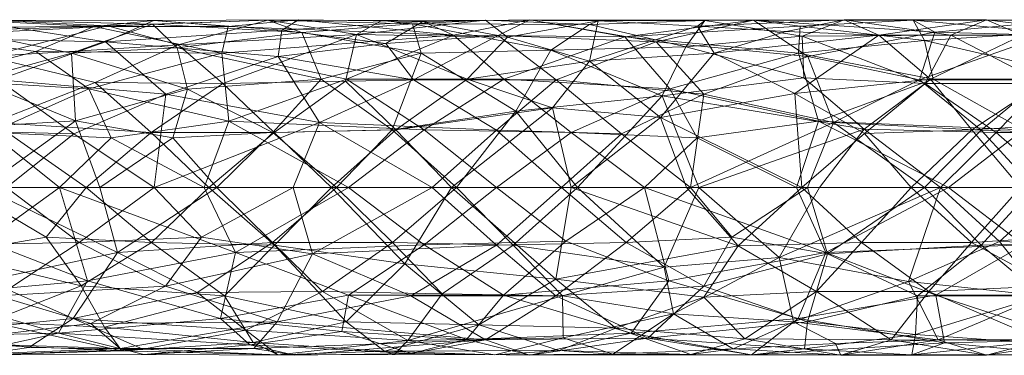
# Model space of a CAD drawing. Header units: millimetres. Extents: x -110 to 208, y -1 to 459.
# Tile 253 of 256: x 124 to 159, y 53 to 65. Entities that reach past the tile are written whole.
import ezdxf

# ---------------------------------------------------------------- set-up
doc = ezdxf.new("R2010")
doc.units = ezdxf.units.MM
doc.layers.add('A-GENM', color=13, linetype='Continuous')

# ---------------------------------------------------------------- blocks, each defined once
blk = doc.blocks.new('Model_FFAS9088-100500BF0 - Model_FFAS9088-100500BF0-430854-Preview')
at = {"layer": 'A-GENM', "lineweight": 9}
mesh = blk.add_polyface(dxfattribs=at)
corners = [(122.351, 0, 198.639), (125.667, 2.379, 196.568), (120.145, 2.045, 199.307), (122.629, 1.963, 68.704), (126.143, 3.522, 68.522), (126.939, 1.77, 67.377), (124.246, 4.867, 70.484), (130.89, 4.798, 68.45), (128.371, 1.966, 183.243), (126.044, 0, 183.855), (122.71, 2.327, 185.798), (128.411, 5.836, 190.882), (122.39, 5.991, 192.371), (121.993, 5.518, 194.778), (117.587, 2.066, 70.164), (120.398, 3.879, 70.48), (128.475, 0, 79.154), (125.608, 1.918, 79.663), (123.204, 0, 80.626), (125.526, 4.798, 194.544), (126.318, 5.762, 71.791), (119.274, 5.539, 73.152), (121.772, 5.981, 75.34), (126.812, 5.783, 188.309), (129.331, 5.096, 185.554), (122.535, 4.68, 187.818), (118.321, 0, 200.716), (121.207, 5.33, 77.869), (126.737, 5.21, 76.512), (120.041, 0, 69.053), (128.898, 3.335, 77.975), (122.897, 3.844, 79.318), (117.167, 5.992, 76.416), (122.074, 3.855, 197.218), (118.113, 5.434, 196.855), (129.663, 3.52, 194.117), (122.511, 5.718, 189.95), (126.364, 3.759, 185.157), (118.241, 3.329, 188.416), (121.62, 0, 185.825), (117.195, 0, 187.794), (117.746, 5.203, 190.871), (120.529, 2.045, 81.047), (117.934, 0, 82.099), (128.464, 5.966, 73.564), (117.558, 4.392, 80.221), (125.096, 0, 67.639), (126.531, 0, 196.776)]
mesh.append_faces([[corners[k] for k in face] for face in [(16, 17, 18), (29, 3, 46)]], dxfattribs={"vtx0": -1, "vtx1": -1})
mesh.append_faces([[corners[k] for k in face] for face in [(0, 1, 2), (3, 4, 5), (4, 6, 7), (8, 9, 10), (11, 12, 13), (3, 14, 15), (13, 19, 11), (20, 21, 22), (23, 24, 25), (6, 15, 21), (22, 27, 28), (29, 14, 3), (17, 30, 31), (22, 32, 27), (33, 13, 34), (33, 2, 1), (19, 1, 35), (33, 1, 19), (25, 36, 23), (11, 23, 12), (24, 37, 25), (37, 8, 10), (25, 10, 38), (37, 10, 25), (36, 25, 41), (31, 30, 28), (31, 28, 27), (44, 20, 22), (17, 42, 18), (42, 17, 31), (27, 45, 31), (42, 31, 45), (6, 4, 15), (5, 46, 3), (4, 3, 15), (28, 44, 22), (20, 6, 21), (19, 13, 33), (36, 12, 23), (12, 36, 41)]], dxfattribs={"vtx0": -1, "vtx1": -1, "vtx2": -1})
mesh.append_faces([[corners[k] for k in face] for face in [(2, 26, 0), (42, 43, 18), (1, 0, 47)]], dxfattribs={"vtx0": -1, "vtx2": -1})
mesh.append_faces([[corners[k] for k in face] for face in [(39, 40, 10, 9)]], dxfattribs={"vtx1": -1, "vtx2": -1})
mesh = blk.add_polyface(dxfattribs=at)
corners = [(132.908, 4.68, 75.525), (126.737, 5.21, 76.512), (128.898, 3.335, 77.975), (129.142, 1.772, 195.29), (132.719, 1.962, 193.716), (129.663, 3.52, 194.117), (130.89, 4.798, 68.45), (131.119, 5.761, 70.389), (139.166, 5.444, 67.392), (129.3, 4.988, 192.615), (134.436, 3.879, 191.831), (134.381, 2.323, 76.956), (125.526, 4.798, 194.544), (130.931, 3.713, 183.226), (129.331, 5.096, 185.554), (135.707, 5.472, 183.728), (132.531, 5.981, 187.153), (126.812, 5.783, 188.309), (128.411, 5.836, 190.882), (125.667, 2.379, 196.568), (126.531, 0, 196.776), (133.754, 5.539, 189.656), (135.314, 3.796, 181.531), (132.758, 1.965, 181.455), (128.371, 1.966, 183.243), (130.428, 0, 182.064), (126.364, 3.759, 185.157), (126.044, 0, 183.855), (134.811, 0, 180.274), (130.711, 0, 194.913), (134.992, 0, 193.163), (133.635, 5.994, 71.706), (128.475, 0, 79.154), (125.608, 1.918, 79.663), (126.318, 5.762, 71.791), (128.464, 5.966, 73.564), (133.04, 5.622, 73.765), (131.14, 2.377, 66.398), (126.143, 3.522, 68.522), (130.26, 0, 66.184), (126.939, 1.77, 67.377), (135.341, 3.879, 66.219), (124.246, 4.867, 70.484), (135.424, 0, 64.729), (125.096, 0, 67.639), (136.75, 5.154, 73.759), (133.443, 0, 77.753)]
mesh.append_faces([[corners[k] for k in face] for face in [(27, 24, 25), (30, 4, 29), (46, 11, 32)]], dxfattribs={"vtx0": -1, "vtx1": -1})
mesh.append_faces([[corners[k] for k in face] for face in [(0, 1, 2), (3, 4, 5), (6, 7, 8), (9, 5, 10), (11, 0, 2), (12, 5, 9), (13, 14, 15), (16, 17, 18), (19, 20, 3), (21, 16, 18), (16, 15, 14), (22, 13, 15), (13, 22, 23), (13, 23, 24), (23, 25, 24), (24, 26, 13), (14, 13, 26), (14, 17, 16), (18, 12, 9), (3, 29, 4), (5, 4, 10), (8, 7, 31), (11, 2, 32), (2, 33, 32), (34, 7, 6), (35, 36, 31), (6, 37, 38), (37, 39, 40), (41, 37, 6), (34, 6, 42), (19, 3, 5), (37, 40, 38), (0, 45, 36), (36, 1, 0), (7, 34, 35), (35, 1, 36), (9, 21, 18), (21, 9, 10), (31, 7, 35)]], dxfattribs={"vtx0": -1, "vtx1": -1, "vtx2": -1})
mesh.append_faces([[corners[k] for k in face] for face in [(23, 28, 25), (37, 43, 39)]], dxfattribs={"vtx0": -1, "vtx2": -1})
mesh.append_faces([[corners[k] for k in face] for face in [(20, 29, 3), (39, 44, 40)]], dxfattribs={"vtx1": -1, "vtx2": -1})
mesh = blk.add_polyface(dxfattribs=at)
corners = [(134.992, 0, 193.163), (136.982, 2.066, 191.938), (132.719, 1.962, 193.716), (135.424, 0, 64.729), (131.14, 2.377, 66.398), (138.126, 2.066, 64.441), (134.436, 3.879, 191.831), (139.655, 3.879, 179.866), (142.712, 2.846, 177.872), (137.112, 2.066, 179.749), (132.758, 1.965, 181.455), (134.811, 0, 180.274), (137.738, 3.844, 75.086), (140.707, 2.045, 75.416), (142.836, 3.844, 73.883), (140.766, 5.434, 72.223), (141.897, 6, 69.374), (138.073, 5.937, 71.141), (141.402, 2.728, 189.855), (138.015, 4.803, 189.327), (140.964, 3.879, 64.892), (135.341, 3.879, 66.219), (135.707, 5.472, 183.728), (141.094, 5.374, 181.346), (137.705, 5.847, 187.028), (142.643, 4.913, 187.311), (140.311, 5.983, 184.053), (136.613, 5.971, 185.386), (133.754, 5.539, 189.656), (132.531, 5.981, 187.153), (144.025, 5.825, 184.591), (139.093, 0, 178.55), (135.314, 3.796, 181.531), (139.272, 0, 191.413), (136.75, 5.154, 73.759), (133.635, 5.994, 71.706), (133.04, 5.622, 73.765), (138.411, 0, 76.352), (134.381, 2.323, 76.956), (143.022, 0, 75.404), (133.443, 0, 77.753), (132.908, 4.68, 75.525), (140.708, 0, 63.649), (139.166, 5.444, 67.392), (130.89, 4.798, 68.45)]
mesh.append_faces([[corners[k] for k in face] for face in [(11, 9, 31)]], dxfattribs={"vtx0": -1, "vtx1": -1})
mesh.append_faces([[corners[k] for k in face] for face in [(0, 1, 2), (3, 4, 5), (2, 1, 6), (7, 8, 9), (10, 9, 11), (12, 13, 14), (15, 16, 17), (1, 18, 19), (20, 5, 21), (7, 22, 23), (24, 19, 25), (23, 22, 26), (27, 26, 22), (28, 6, 19), (28, 19, 24), (18, 25, 19), (28, 24, 29), (30, 26, 24), (24, 26, 27), (9, 8, 31), (9, 32, 7), (10, 32, 9), (7, 32, 22), (33, 18, 1), (19, 6, 1), (14, 15, 12), (34, 12, 15), (17, 35, 36), (37, 13, 38), (12, 38, 13), (12, 41, 38), (34, 41, 12), (17, 16, 43), (44, 43, 21), (4, 21, 5), (20, 21, 43), (17, 36, 34), (27, 29, 24), (27, 22, 29), (15, 17, 34), (35, 17, 43)]], dxfattribs={"vtx0": -1, "vtx1": -1, "vtx2": -1})
mesh.append_faces([[corners[k] for k in face] for face in [(0, 33, 1), (37, 39, 13), (40, 37, 38), (42, 3, 5)]], dxfattribs={"vtx1": -1, "vtx2": -1})
mesh = blk.add_polyface(dxfattribs=at)
corners = [(143.371, 1.963, 63.317), (146.894, 3.522, 63.601), (147.873, 1.77, 62.603), (142.643, 4.913, 187.311), (147.465, 5.028, 185.17), (144.025, 5.825, 184.591), (140.964, 3.879, 64.892), (139.166, 5.444, 67.392), (145.293, 5.389, 66.07), (138.126, 2.066, 64.441), (143.374, 0, 176.825), (139.093, 0, 178.55), (142.712, 2.846, 177.872), (148.484, 4.798, 177.287), (146.566, 2.498, 176.089), (144.033, 4.514, 178.768), (139.655, 3.879, 179.866), (141.402, 2.728, 189.855), (146.624, 3.276, 187.409), (149.882, 5.988, 68.556), (141.897, 6, 69.374), (146.414, 5.21, 71.578), (145.175, 1.918, 74.529), (143.022, 0, 75.404), (147.632, 0, 74.456), (151.684, 3.916, 184.782), (144.343, 5.96, 182.162), (148.143, 5.965, 182.043), (151.367, 3.361, 174.537), (142.836, 3.844, 73.883), (148.114, 3.335, 73.372), (140.766, 5.434, 72.223), (147.887, 5.772, 179.675), (143.6, 0, 189.67), (137.705, 5.847, 187.028), (140.311, 5.983, 184.053), (141.094, 5.374, 181.346), (147.496, 0, 175.06), (151.618, 0, 173.295), (140.707, 2.045, 75.416), (151.825, 4.68, 71.809), (151.492, 4.798, 64.458), (140.708, 0, 63.649), (145.991, 0, 62.568), (151.421, 0, 62.352), (147.928, 0, 187.928), (139.272, 0, 191.413)]
mesh.append_faces([[corners[k] for k in face] for face in [(37, 14, 38), (42, 0, 43), (45, 18, 33)]], dxfattribs={"vtx0": -1, "vtx1": -1})
mesh.append_faces([[corners[k] for k in face] for face in [(0, 1, 2), (3, 4, 5), (6, 7, 8), (0, 9, 6), (13, 14, 15), (16, 15, 12), (3, 17, 18), (19, 20, 21), (4, 18, 25), (26, 5, 27), (13, 28, 14), (8, 1, 6), (29, 22, 30), (20, 31, 21), (32, 15, 26), (18, 4, 3), (17, 33, 18), (5, 34, 3), (35, 5, 26), (5, 4, 27), (35, 26, 36), (26, 27, 32), (16, 36, 15), (36, 26, 15), (14, 12, 15), (13, 15, 32), (12, 14, 10), (22, 39, 23), (30, 40, 21), (20, 19, 8), (29, 30, 21), (31, 29, 21), (39, 22, 29), (30, 22, 24), (41, 1, 8), (20, 8, 7), (42, 9, 0), (2, 43, 0), (1, 0, 6)]], dxfattribs={"vtx0": -1, "vtx1": -1, "vtx2": -1})
mesh.append_faces([[corners[k] for k in face] for face in [(22, 23, 24), (17, 46, 33)]], dxfattribs={"vtx0": -1, "vtx2": -1})
mesh.append_faces([[corners[k] for k in face] for face in [(10, 11, 12), (44, 43, 2), (37, 10, 14)]], dxfattribs={"vtx1": -1, "vtx2": -1})
mesh = blk.add_polyface(dxfattribs=at)
corners = [(147.465, 5.028, 185.17), (151.684, 3.916, 184.782), (151.623, 5.412, 182.68), (155.594, 5.977, 67.54), (149.882, 5.988, 68.556), (156.367, 5.551, 70.397), (156.562, 0, 184.229), (153.84, 2.089, 185.027), (152.245, 0, 186.078), (148.114, 3.335, 73.372), (152.741, 2.323, 73.556), (151.825, 4.68, 71.809), (153.123, 5.998, 179.349), (158.211, 6, 176.832), (154.363, 5.444, 175.864), (151.618, 0, 173.295), (153.849, 1.936, 172.621), (155.524, 0, 171.39), (156.017, 3.719, 183.058), (156.94, 5.442, 180.233), (146.624, 3.276, 187.409), (148.143, 5.965, 182.043), (147.887, 5.772, 179.675), (151.055, 5.582, 177.704), (148.484, 4.798, 177.287), (151.367, 3.361, 174.537), (157.69, 2.066, 170.801), (146.566, 2.498, 176.089), (156.208, 3.879, 172.716), (155.995, 0, 74.1), (158.016, 2.045, 73.948), (155.815, 3.844, 72.691), (151.813, 0, 74.278), (151.559, 5.773, 66.427), (151.492, 4.798, 64.458), (155.995, 5.257, 65.193), (156.3, 3.879, 63.524), (147.632, 0, 74.456), (146.414, 5.21, 71.578), (152.211, 2.377, 62.524), (146.894, 3.522, 63.601), (151.421, 0, 62.352), (147.873, 1.77, 62.603), (145.293, 5.389, 66.07), (147.928, 0, 187.928), (156.85, 0, 62.136)]
mesh.append_faces([[corners[k] for k in face] for face in [(6, 7, 8), (15, 16, 17), (32, 10, 37)]], dxfattribs={"vtx0": -1, "vtx1": -1})
mesh.append_faces([[corners[k] for k in face] for face in [(0, 1, 2), (3, 4, 5), (9, 10, 11), (12, 13, 14), (5, 4, 11), (18, 19, 2), (20, 7, 1), (21, 0, 2), (21, 2, 12), (19, 12, 2), (21, 12, 22), (22, 12, 23), (24, 14, 25), (23, 24, 22), (16, 26, 17), (15, 27, 25), (28, 25, 14), (25, 28, 16), (25, 16, 15), (29, 30, 10), (31, 10, 30), (31, 11, 10), (11, 31, 5), (3, 33, 4), (34, 35, 36), (10, 9, 37), (38, 11, 4), (34, 39, 40), (39, 41, 42), (36, 39, 34), (3, 35, 33), (33, 34, 43), (44, 7, 20), (18, 1, 7), (2, 1, 18), (39, 42, 40), (23, 14, 24), (14, 23, 12), (4, 33, 43), (34, 33, 35)]], dxfattribs={"vtx0": -1, "vtx1": -1, "vtx2": -1})
mesh.append_faces([[corners[k] for k in face] for face in [(39, 45, 41)]], dxfattribs={"vtx0": -1, "vtx2": -1})
mesh.append_faces([[corners[k] for k in face] for face in [(32, 29, 10), (44, 8, 7)]], dxfattribs={"vtx1": -1, "vtx2": -1})
mesh = blk.add_polyface(dxfattribs=at)
corners = [(152.211, 2.377, 62.524), (159.531, 2.066, 62.78), (156.85, 0, 62.136), (163.814, 0, 75.651), (161.806, 1.918, 74.738), (159.904, 0, 74.876), (164.834, 1.963, 63.79), (161.999, 3.879, 64.257), (160.272, 3.715, 181.068), (158.556, 1.968, 182.947), (162.805, 1.966, 180.88), (157.69, 2.066, 170.801), (156.208, 3.879, 172.716), (160.421, 3.879, 170.568), (158.016, 2.045, 73.948), (160.198, 3.844, 73.265), (155.815, 3.844, 72.691), (162.842, 2.377, 168.157), (160.481, 5.539, 66.288), (155.594, 5.977, 67.54), (161.009, 5.981, 69.21), (156.94, 5.442, 180.233), (162.501, 5.47, 177.435), (158.211, 6, 176.832), (159.483, 5.444, 173.378), (154.363, 5.444, 175.864), (156.3, 3.879, 63.524), (164.677, 3.335, 74.872), (160.335, 5.45, 71.155), (156.367, 5.551, 70.397), (153.123, 5.998, 179.349), (156.017, 3.719, 183.058), (162.108, 5.985, 174.375), (159.43, 0, 169.485), (155.524, 0, 171.39), (163.071, 0, 167.342), (164.357, 4.798, 169.481), (153.849, 1.936, 172.621), (155.995, 0, 74.1), (155.995, 5.257, 65.193), (162.188, 0, 63.187), (156.562, 0, 184.229), (160.812, 0, 182.156), (153.84, 2.089, 185.027), (164.029, 5.708, 171.696), (165.34, 5.941, 70.72), (164.025, 5.21, 72.547)]
mesh.append_faces([[corners[k] for k in face] for face in [(3, 4, 5), (34, 11, 33)]], dxfattribs={"vtx0": -1, "vtx1": -1})
mesh.append_faces([[corners[k] for k in face] for face in [(0, 1, 2), (6, 1, 7), (8, 9, 10), (11, 12, 13), (14, 15, 16), (13, 17, 11), (18, 19, 20), (21, 8, 22), (23, 24, 25), (7, 1, 26), (15, 4, 27), (16, 28, 29), (21, 23, 30), (24, 12, 25), (23, 21, 22), (31, 8, 21), (32, 24, 23), (23, 22, 32), (12, 24, 13), (17, 33, 11), (13, 36, 17), (36, 13, 24), (11, 37, 12), (4, 14, 5), (28, 16, 15), (28, 20, 29), (20, 19, 29), (26, 39, 7), (14, 4, 15), (40, 1, 6), (0, 26, 1), (18, 7, 39), (39, 19, 18), (10, 9, 42), (9, 8, 31), (43, 41, 9), (31, 43, 9), (32, 44, 24), (20, 28, 45), (46, 28, 15)]], dxfattribs={"vtx0": -1, "vtx1": -1, "vtx2": -1})
mesh.append_faces([[corners[k] for k in face] for face in [(17, 35, 33)]], dxfattribs={"vtx0": -1, "vtx2": -1})
mesh.append_faces([[corners[k] for k in face] for face in [(38, 5, 14), (40, 2, 1), (41, 42, 9)]], dxfattribs={"vtx1": -1, "vtx2": -1})
mesh = blk.add_polyface(dxfattribs=at)
corners = [(130.849, -4.68, 68.304), (125.063, -5.21, 70.8), (126.089, -3.335, 68.402), (124.621, -1.772, 184.75), (128.384, -1.962, 183.236), (125.863, -3.52, 185.17), (122.351, 0, 198.639), (122.495, -3.329, 197.455), (127.162, -2.327, 195.929), (125.792, -1.963, 79.594), (120.527, -2.066, 81.04), (122.889, -3.879, 79.291), (125.096, 0, 67.639), (122.441, -1.918, 68.743), (120.041, 0, 69.053), (120.003, -5.518, 190.505), (122.596, -4.798, 187.956), (127.322, -5.836, 188.318), (127.259, -5.762, 74.999), (120.496, -5.539, 77.6), (121.515, -5.981, 74.431), (126.697, -4.988, 186.473), (126.214, -4.867, 77.221), (120.341, -5.203, 196.26), (117.639, -3.844, 199.41), (119.733, -5.33, 72.56), (123.204, 0, 80.626), (120.391, -3.844, 70.453), (121.153, -2.379, 186.512), (121.62, 0, 185.825), (118.141, -3.855, 188.899), (125.587, -4.68, 194.682), (124.003, -5.718, 193.268), (128.067, -5.783, 191.254), (122.11, -5.991, 191.758), (126.531, 0, 196.776), (120.007, -1.917, 199.426), (118.321, 0, 200.716), (126.044, 0, 183.855), (128.108, -5.966, 72.348), (117.585, -2.045, 70.156), (117.532, -4.521, 80.081), (128.878, -3.522, 77.845), (117.934, 0, 82.099), (128.475, 0, 79.154)]
mesh.append_faces([[corners[k] for k in face] for face in [(12, 13, 14), (37, 36, 6), (26, 9, 44)]], dxfattribs={"vtx0": -1, "vtx1": -1})
mesh.append_faces([[corners[k] for k in face] for face in [(0, 1, 2), (3, 4, 5), (6, 7, 8), (9, 10, 11), (15, 16, 17), (18, 19, 20), (16, 5, 21), (22, 11, 19), (23, 7, 24), (20, 25, 1), (26, 10, 9), (27, 13, 2), (16, 28, 5), (28, 29, 3), (30, 28, 16), (31, 32, 33), (17, 33, 34), (31, 8, 7), (31, 7, 23), (32, 31, 23), (6, 36, 7), (7, 36, 24), (17, 16, 21), (3, 38, 4), (27, 2, 1), (27, 1, 25), (39, 18, 20), (40, 13, 27), (2, 13, 12), (11, 41, 19), (22, 42, 11), (41, 11, 10), (42, 9, 11), (28, 3, 5), (1, 39, 20), (18, 22, 19), (34, 15, 17), (16, 15, 30), (32, 34, 33), (34, 32, 23)]], dxfattribs={"vtx0": -1, "vtx1": -1, "vtx2": -1})
mesh.append_faces([[corners[k] for k in face] for face in [(35, 6, 8), (26, 43, 10), (29, 38, 3)]], dxfattribs={"vtx1": -1, "vtx2": -1})
mesh = blk.add_polyface(dxfattribs=at)
corners = [(130.983, -3.879, 183.351), (132.771, -2.066, 181.489), (135.34, -4.803, 182.653), (125.792, -1.963, 79.594), (128.878, -3.522, 77.845), (130.161, -1.77, 78.381), (126.214, -4.867, 77.221), (132.866, -4.798, 75.38), (128.384, -1.962, 183.236), (132.705, -1.966, 193.72), (130.711, 0, 194.913), (127.162, -2.327, 195.929), (126.697, -4.988, 186.473), (125.863, -3.52, 185.17), (131.387, -2.323, 66.304), (130.849, -4.68, 68.304), (126.089, -3.335, 68.402), (128.067, -5.783, 191.254), (131.752, -5.096, 191.407), (125.587, -4.68, 194.682), (132.888, -5.981, 188.029), (127.322, -5.836, 188.318), (132.015, -5.539, 185.383), (130.007, -3.759, 193.773), (136.705, -5.847, 184.529), (137.537, -5.472, 188.296), (134.487, -3.713, 191.956), (134.992, 0, 193.163), (130.428, 0, 182.064), (134.811, 0, 180.274), (126.044, 0, 183.855), (137.654, -5.937, 69.46), (133.488, -5.994, 71.175), (131.898, -5.622, 69.729), (130.26, 0, 66.184), (135.424, 0, 64.729), (135.424, -3.844, 66.168), (135.182, -5.154, 67.818), (125.096, 0, 67.639), (127.259, -5.762, 74.999), (132.041, -5.761, 73.611), (128.108, -5.966, 72.348), (134.132, -2.377, 77.002), (133.443, 0, 77.753), (128.475, 0, 79.154), (125.063, -5.21, 70.8), (126.531, 0, 196.776)]
mesh.append_faces([[corners[k] for k in face] for face in [(10, 9, 27), (29, 1, 28), (28, 8, 30), (34, 14, 38)]], dxfattribs={"vtx0": -1, "vtx1": -1})
mesh.append_faces([[corners[k] for k in face] for face in [(0, 1, 2), (3, 4, 5), (4, 6, 7), (8, 1, 0), (9, 10, 11), (12, 13, 0), (14, 15, 16), (17, 18, 19), (20, 17, 21), (22, 20, 21), (18, 23, 19), (22, 0, 2), (22, 24, 20), (20, 25, 18), (23, 9, 11), (9, 23, 26), (18, 26, 23), (23, 11, 19), (18, 17, 20), (1, 8, 28), (13, 8, 0), (31, 32, 33), (36, 15, 14), (37, 15, 36), (14, 16, 38), (39, 40, 7), (41, 33, 32), (7, 42, 4), (42, 43, 5), (39, 7, 6), (5, 44, 3), (42, 5, 4), (15, 37, 33), (33, 45, 15), (40, 39, 41), (41, 45, 33), (12, 22, 21), (22, 12, 0), (32, 40, 41)]], dxfattribs={"vtx0": -1, "vtx1": -1, "vtx2": -1})
mesh.append_faces([[corners[k] for k in face] for face in [(11, 10, 46)]], dxfattribs={"vtx0": -1, "vtx2": -1})
mesh.append_faces([[corners[k] for k in face] for face in [(34, 35, 14), (43, 44, 5)]], dxfattribs={"vtx1": -1, "vtx2": -1})
mesh = blk.add_polyface(dxfattribs=at)
corners = [(138.411, 0, 76.352), (134.132, -2.377, 77.002), (140.705, -2.066, 75.408), (132.866, -4.798, 75.38), (132.041, -5.761, 73.611), (140.307, -5.444, 72.307), (136.995, -1.965, 191.971), (141.295, -2.066, 190.209), (139.272, 0, 191.413), (135.424, -3.844, 66.168), (138.124, -2.045, 64.434), (140.958, -3.844, 64.864), (139.639, -5.434, 67.263), (141.897, -6, 69.374), (137.654, -5.937, 69.46), (140.077, -4.913, 180.919), (137.432, -2.728, 179.932), (142.829, -3.276, 178.099), (132.771, -2.066, 181.489), (135.34, -4.803, 182.653), (142.831, -3.879, 73.855), (137.646, -3.879, 75.081), (134.487, -3.713, 191.956), (131.752, -5.096, 191.407), (137.537, -5.472, 188.296), (136.705, -5.847, 184.529), (143.086, -5.374, 186.297), (140.644, -5.983, 184.884), (137.047, -5.971, 186.471), (132.015, -5.539, 185.383), (139.093, 0, 178.55), (142.946, -5.825, 181.925), (138.769, -3.796, 190.157), (143.065, -3.879, 188.363), (132.705, -1.966, 193.72), (134.992, 0, 193.163), (134.811, 0, 180.274), (143.177, -1.918, 63.336), (140.708, 0, 63.649), (135.182, -5.154, 67.818), (133.488, -5.994, 71.175), (135.424, 0, 64.729), (131.387, -2.323, 66.304), (143.022, 0, 75.404), (133.443, 0, 77.753), (131.898, -5.622, 69.729), (132.888, -5.981, 188.029)]
mesh.append_faces([[corners[k] for k in face] for face in [(0, 1, 2), (3, 4, 5), (6, 7, 8), (9, 10, 11), (12, 13, 14), (15, 16, 17), (18, 16, 19), (20, 2, 21), (22, 23, 24), (25, 19, 15), (26, 24, 27), (28, 27, 24), (29, 19, 25), (16, 15, 19), (16, 30, 17), (31, 27, 25), (31, 25, 15), (25, 27, 28), (22, 24, 32), (32, 6, 22), (6, 32, 7), (32, 24, 33), (22, 6, 34), (6, 35, 34), (18, 36, 16), (37, 10, 38), (11, 12, 9), (39, 9, 12), (5, 4, 40), (41, 10, 42), (9, 42, 10), (14, 13, 5), (3, 5, 21), (1, 21, 2), (20, 21, 5), (21, 1, 3), (14, 45, 39), (28, 46, 25), (28, 24, 46), (12, 14, 39), (40, 14, 5)]], dxfattribs={"vtx0": -1, "vtx1": -1, "vtx2": -1})
mesh.append_faces([[corners[k] for k in face] for face in [(6, 8, 35), (1, 0, 44), (16, 36, 30)]], dxfattribs={"vtx0": -1, "vtx2": -1})
mesh.append_faces([[corners[k] for k in face] for face in [(41, 38, 10), (43, 0, 2)]], dxfattribs={"vtx1": -1, "vtx2": -1})
mesh = blk.add_polyface(dxfattribs=at)
corners = [(144.972, -5.028, 179.116), (148.114, -3.916, 176.42), (149.575, -5.412, 177.922), (145.337, -1.963, 74.484), (148.112, -3.522, 73.241), (149.112, -1.77, 74.004), (140.077, -4.913, 180.919), (142.946, -5.825, 181.925), (142.831, -3.879, 73.855), (140.307, -5.444, 72.307), (146.106, -5.389, 71.283), (140.705, -2.066, 75.408), (147.928, 0, 187.928), (143.6, 0, 189.67), (146.698, -2.846, 187.654), (143.065, -3.879, 188.363), (141.295, -2.066, 190.209), (147.03, -4.514, 186.082), (149.819, -5.988, 67.79), (141.897, -6, 69.374), (145.521, -5.21, 65.693), (143.177, -1.918, 63.336), (140.708, 0, 63.649), (145.991, 0, 62.568), (142.829, -3.276, 178.099), (144.865, -5.96, 183.446), (147.645, -5.965, 180.852), (140.958, -3.844, 64.864), (146.861, -3.335, 63.474), (139.639, -5.434, 67.263), (137.537, -5.472, 188.296), (143.086, -5.374, 186.297), (149.156, -5.772, 182.694), (149.344, -2.089, 174.715), (140.644, -5.983, 184.884), (150.802, -2.498, 186.144), (139.272, 0, 191.413), (138.769, -3.796, 190.157), (151.485, -4.68, 64.306), (152.476, -2.323, 62.495), (138.124, -2.045, 64.434), (151.818, -4.798, 71.657), (143.022, 0, 75.404), (147.632, 0, 74.456), (143.374, 0, 176.825), (147.496, 0, 175.06), (139.093, 0, 178.55)]
mesh.append_faces([[corners[k] for k in face] for face in [(36, 16, 13), (42, 3, 43), (44, 24, 46)]], dxfattribs={"vtx0": -1, "vtx1": -1})
mesh.append_faces([[corners[k] for k in face] for face in [(0, 1, 2), (3, 4, 5), (6, 0, 7), (8, 9, 10), (3, 11, 8), (15, 14, 16), (15, 17, 14), (18, 19, 20), (0, 24, 1), (25, 7, 26), (10, 4, 8), (27, 21, 28), (19, 29, 20), (15, 30, 31), (32, 17, 25), (24, 0, 6), (24, 33, 1), (26, 0, 2), (34, 7, 25), (7, 0, 26), (34, 25, 31), (25, 26, 32), (15, 31, 17), (31, 25, 17), (35, 14, 17), (16, 14, 13), (14, 35, 12), (37, 15, 16), (28, 38, 20), (19, 18, 10), (39, 28, 23), (27, 28, 20), (29, 27, 20), (40, 21, 27), (28, 21, 23), (41, 4, 10), (19, 10, 9), (42, 11, 3), (5, 43, 3), (4, 3, 8), (44, 33, 24)]], dxfattribs={"vtx0": -1, "vtx1": -1, "vtx2": -1})
mesh.append_faces([[corners[k] for k in face] for face in [(21, 22, 23)]], dxfattribs={"vtx0": -1, "vtx2": -1})
mesh.append_faces([[corners[k] for k in face] for face in [(12, 13, 14), (44, 45, 33)]], dxfattribs={"vtx1": -1, "vtx2": -1})
mesh = blk.add_polyface(dxfattribs=at)
corners = [(152.534, -2.377, 73.539), (158.017, -2.066, 73.94), (155.995, 0, 74.1), (155.542, -5.977, 68.591), (149.819, -5.988, 67.79), (156.706, -5.551, 65.856), (151.618, 0, 173.295), (149.344, -2.089, 174.715), (147.496, 0, 175.06), (151.314, -4.798, 183.915), (150.802, -2.498, 186.144), (147.03, -4.514, 186.082), (146.861, -3.335, 63.474), (152.476, -2.323, 62.495), (151.485, -4.68, 64.306), (155.426, -3.361, 183.611), (152.138, -3.719, 174.477), (154.807, -5.442, 175.654), (149.575, -5.412, 177.922), (158.211, -6, 176.832), (153.01, -5.998, 179.094), (147.645, -5.965, 180.852), (149.156, -5.772, 182.694), (152.821, -5.582, 181.735), (156.48, -5.444, 180.444), (156.149, -3.715, 172.595), (152.245, 0, 186.078), (156.562, 0, 184.229), (151.421, 0, 62.352), (156.85, 0, 62.136), (156.395, -3.844, 63.501), (151.709, -5.773, 69.691), (151.818, -4.798, 71.657), (155.673, -5.257, 70.967), (155.744, -3.879, 72.658), (145.521, -5.21, 65.693), (148.112, -3.522, 73.241), (151.813, 0, 74.278), (149.112, -1.77, 74.004), (146.106, -5.389, 71.283), (155.524, 0, 171.39), (153.75, -1.968, 172.68), (148.114, -3.916, 176.42), (147.632, 0, 74.456), (147.928, 0, 187.928), (145.991, 0, 62.568)]
mesh.append_faces([[corners[k] for k in face] for face in [(6, 7, 8), (26, 10, 27), (28, 13, 45)]], dxfattribs={"vtx0": -1, "vtx1": -1})
mesh.append_faces([[corners[k] for k in face] for face in [(0, 1, 2), (3, 4, 5), (9, 10, 11), (12, 13, 14), (5, 4, 14), (9, 15, 10), (16, 17, 18), (17, 19, 20), (21, 18, 20), (17, 20, 18), (21, 20, 22), (22, 20, 23), (9, 24, 15), (16, 25, 17), (23, 9, 22), (9, 11, 22), (27, 10, 15), (30, 14, 13), (14, 30, 5), (3, 31, 4), (32, 33, 34), (35, 14, 4), (34, 1, 0), (32, 0, 36), (0, 37, 38), (34, 0, 32), (3, 33, 31), (31, 32, 39), (41, 25, 16), (16, 42, 7), (7, 6, 41), (18, 42, 16), (16, 7, 41), (0, 38, 36), (23, 24, 9), (24, 23, 20), (4, 31, 39), (32, 31, 33)]], dxfattribs={"vtx0": -1, "vtx1": -1, "vtx2": -1})
mesh.append_faces([[corners[k] for k in face] for face in [(0, 2, 37)]], dxfattribs={"vtx0": -1, "vtx2": -1})
mesh.append_faces([[corners[k] for k in face] for face in [(28, 29, 13), (6, 40, 41), (37, 43, 38), (26, 44, 10)]], dxfattribs={"vtx1": -1, "vtx2": -1})
mesh = blk.add_polyface(dxfattribs=at)
corners = [(157.673, -1.966, 170.77), (160.533, -3.521, 170.19), (156.149, -3.715, 172.595), (161.952, -1.963, 74.761), (158.017, -2.066, 73.94), (160.204, -3.879, 73.237), (153.75, -1.968, 172.68), (159.532, -2.045, 62.772), (162.005, -3.844, 64.229), (156.395, -3.844, 63.501), (153.01, -5.998, 179.094), (158.211, -6, 176.832), (156.48, -5.444, 180.444), (156.562, 0, 184.229), (158.672, -1.936, 182.905), (160.812, 0, 182.156), (159.699, -5.539, 70.833), (155.542, -5.977, 68.591), (161.194, -5.981, 68.284), (165.676, -5.827, 71.452), (154.807, -5.442, 175.654), (160.224, -5.47, 173.06), (161.783, -5.444, 177.87), (163.423, -4.968, 72.774), (159.904, 0, 74.876), (155.995, 0, 74.1), (161.281, -5.45, 66.225), (156.706, -5.551, 65.856), (163.835, -5.682, 171.715), (162.508, -5.985, 175.126), (160.214, -3.879, 180.948), (164.357, -4.798, 169.481), (164.744, -3.879, 178.639), (162.79, -2.066, 180.847), (155.426, -3.361, 183.611), (160.863, -1.769, 169.014), (163.944, -2.379, 167.511), (164.649, -1.918, 63.726), (162.188, 0, 63.187), (156.85, 0, 62.136), (152.476, -2.323, 62.495), (155.744, -3.879, 72.658), (155.673, -5.257, 70.967), (163.814, 0, 75.651), (159.43, 0, 169.485), (155.524, 0, 171.39), (163.071, 0, 167.342)]
mesh.append_faces([[corners[k] for k in face] for face in [(13, 14, 15), (24, 3, 43)]], dxfattribs={"vtx0": -1, "vtx1": -1})
mesh.append_faces([[corners[k] for k in face] for face in [(0, 1, 2), (3, 4, 5), (2, 6, 0), (7, 8, 9), (10, 11, 12), (16, 17, 18), (19, 16, 18), (20, 2, 21), (11, 22, 12), (23, 5, 16), (9, 26, 27), (21, 28, 29), (22, 30, 12), (11, 20, 21), (29, 22, 11), (1, 31, 21), (11, 21, 29), (30, 22, 32), (14, 33, 15), (30, 34, 12), (34, 30, 14), (33, 14, 30), (34, 14, 13), (35, 36, 1), (37, 7, 38), (26, 9, 8), (39, 7, 40), (9, 40, 7), (26, 18, 27), (18, 17, 27), (41, 42, 5), (7, 37, 8), (4, 3, 24), (4, 41, 5), (16, 5, 42), (42, 17, 16), (44, 35, 0), (2, 1, 21), (0, 6, 45), (0, 35, 1)]], dxfattribs={"vtx0": -1, "vtx1": -1, "vtx2": -1})
mesh.append_faces([[corners[k] for k in face] for face in [(4, 24, 25), (35, 44, 46)]], dxfattribs={"vtx0": -1, "vtx2": -1})
mesh.append_faces([[corners[k] for k in face] for face in [(39, 38, 7), (45, 44, 0)]], dxfattribs={"vtx1": -1, "vtx2": -1})

msp = doc.modelspace()

# ---------------------------------------------------------------- block references
at = {"layer": 'A-GENM', "lineweight": 9}
msp.add_blockref('Model_FFAS9088-100500BF0 - Model_FFAS9088-100500BF0-430854-Preview', (0, 58.7), dxfattribs=at)

doc.saveas('drawing.dxf')
